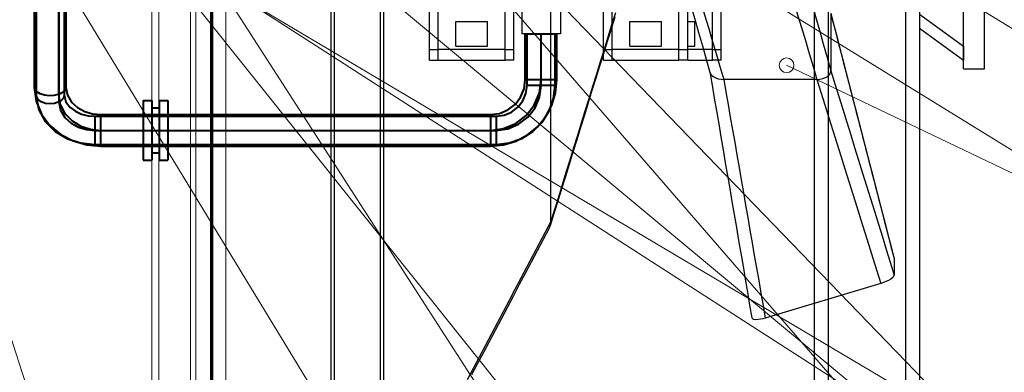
# Model space of a CAD drawing. Header units: millimetres. Extents: x 0 to 1340, y 0 to 800.
# Tile 62 of 100: x 292 to 386, y 187 to 221. Entities that reach past the tile are written whole.
import ezdxf

# ---------------------------------------------------------------- set-up
doc = ezdxf.new("R2010")
doc.units = ezdxf.units.MM
for name, color, linetype, lineweight, true_color in [('CONTEXT', 7, 'Continuous', 18, 0xa5a5a5), ('DUCT', 7, 'Continuous', 30, 0x5a6ec8), ('HVAC', 7, 'Continuous', 30, 0x464646), ('LP_GAS', 7, 'Continuous', 70, 0x2350be), ('REFRIG', 7, 'Continuous', 40, 0xc83c28), ('THIN', 7, 'Continuous', 13, 0x6e6e6e)]:
    doc.layers.add(name, color=color, linetype=linetype, lineweight=lineweight, true_color=true_color)

msp = doc.modelspace()

# ---------------------------------------------------------------- linework, layer by layer
at = {"layer": 'CONTEXT'}
for points in [[(304.667, 108.333), (304.667, 391.667)], [(305.333, 108.333), (305.333, 391.667)], [(308.333, 125), (308.333, 375)], [(308.833, 125.5), (308.833, 374.5)], [(311.667, 131.667), (311.667, 368.333)], [(305.333, 133.333), (305.333, 366.667)]]:
    msp.add_lwpolyline(points, dxfattribs=at)
at = {"layer": 'DUCT'}
for points in [[(321.667, 171.333), (321.667, 328.667)], [(322, 171.333), (322, 328.667)], [(326.333, 171.333), (326.333, 328.667)], [(326.667, 171.333), (326.667, 328.667)], [(342.5, 201.333), (342.5, 298.667)], [(381.667, 215.833), (381.667, 284.167)], [(383.667, 215.833), (383.667, 284.167)], [(381.667, 218), (381.667, 282)], [(354.718, 225.634), (355.079, 224.367), (355.44, 223.101), (355.801, 221.834), (356.162, 220.567), (356.522, 219.3), (356.883, 218.033), (357.243, 216.766), (357.602, 215.499)], [(366.167, 226), (366.531, 224.704), (366.896, 223.408), (367.26, 222.113), (367.625, 220.817), (367.99, 219.521), (368.354, 218.225), (368.719, 216.929), (369.083, 215.633)], [(356, 224.667), (356.365, 223.438), (356.729, 222.208), (357.094, 220.979), (357.458, 219.75), (357.823, 218.521), (358.188, 217.292), (358.552, 216.062), (358.917, 214.833)], [(364.833, 224.667), (365.198, 223.438), (365.562, 222.208), (365.927, 220.979), (366.292, 219.75), (366.656, 218.521), (367.021, 217.292), (367.385, 216.062), (367.75, 214.833)], [(367.5, 225), (367.5, 142.379)], [(368.833, 225), (368.833, 145.396)], [(376.167, 225), (376.167, 107.833)], [(377.5, 225), (377.5, 107.833)], [(348.579, 220.772), (348.218, 219.606), (347.857, 218.439), (347.496, 217.272), (347.135, 216.106), (346.774, 214.939), (346.413, 213.772), (346.051, 212.606), (345.69, 211.439), (345.329, 210.272), (344.968, 209.106), (344.607, 207.939), (344.246, 206.772), (343.885, 205.606), (343.524, 204.439), (343.163, 203.272), (342.801, 202.106), (342.44, 200.939)], [(348.639, 221.167), (348.278, 220), (347.917, 218.833), (347.556, 217.667), (347.194, 216.5), (346.833, 215.333), (346.472, 214.167), (346.111, 213), (345.75, 211.833), (345.389, 210.667), (345.028, 209.5), (344.667, 208.333), (344.306, 207.167), (343.944, 206), (343.583, 204.833), (343.222, 203.667), (342.861, 202.5), (342.5, 201.333)], [(369.073, 221.133), (369.374, 219.968), (369.674, 218.802), (369.974, 217.636), (370.275, 216.471), (370.575, 215.305), (370.876, 214.14), (371.176, 212.974), (371.476, 211.809), (371.777, 210.643), (372.077, 209.478), (372.378, 208.312), (372.678, 207.147), (372.979, 205.981), (373.279, 204.816), (373.58, 203.65), (373.881, 202.484), (374.181, 201.319), (374.482, 200.153), (374.782, 198.988), (375.083, 197.823)], [(369.083, 221.033), (369.083, 215.633)], [(369.083, 221.033), (369.384, 219.871), (369.684, 218.709), (369.984, 217.547), (370.284, 216.385), (370.584, 215.223), (370.884, 214.06), (371.185, 212.898), (371.485, 211.736), (371.785, 210.574), (372.085, 209.412), (372.385, 208.25), (372.686, 207.088), (372.986, 205.925), (373.286, 204.763), (373.586, 203.601), (373.886, 202.439), (374.186, 201.277), (374.487, 200.115), (374.787, 198.952), (375.087, 197.79)], [(377.5, 221.03), (378.194, 220.525), (378.889, 220.02), (379.583, 219.515), (380.278, 219.01), (380.972, 218.505), (381.667, 218)], [(377.5, 219.697), (378.194, 219.192), (378.889, 218.687), (379.583, 218.182), (380.278, 217.677), (380.972, 217.172), (381.667, 216.667)], [(381.667, 218), (381.667, 217.778), (381.667, 217.556), (381.667, 217.333), (381.667, 217.111), (381.667, 216.889), (381.667, 216.667)], [(381.667, 215.833), (383.667, 215.833)], [(357.595, 215.525), (357.805, 214.297), (358.015, 213.069), (358.224, 211.84), (358.434, 210.612), (358.644, 209.384), (358.854, 208.156), (359.064, 206.927), (359.274, 205.699), (359.484, 204.471), (359.693, 203.242), (359.903, 202.014), (360.113, 200.786), (360.323, 199.557), (360.533, 198.329), (360.742, 197.101), (360.952, 195.872), (361.162, 194.644), (361.372, 193.416), (361.581, 192.188)], [(357.602, 215.499), (357.727, 215.272), (357.922, 215.1), (358.152, 214.978), (358.4, 214.896), (358.656, 214.849), (358.917, 214.833)], [(367.75, 214.833), (368.033, 214.852), (368.311, 214.907), (368.576, 215.006), (368.817, 215.154), (369.006, 215.364), (369.083, 215.633)], [(369.083, 215.633), (369.459, 214.423), (369.834, 213.212), (370.209, 212.001), (370.584, 210.79), (370.959, 209.58), (371.335, 208.369), (371.71, 207.158), (372.085, 205.948), (372.46, 204.737), (372.836, 203.526), (373.211, 202.315), (373.586, 201.105), (373.961, 199.894), (374.337, 198.683), (374.712, 197.473), (375.087, 196.262)], [(367.75, 214.833), (358.917, 214.833)], [(358.917, 214.833), (359.124, 213.64), (359.331, 212.448), (359.538, 211.255), (359.745, 210.062), (359.952, 208.869), (360.159, 207.676), (360.366, 206.483), (360.573, 205.291), (360.78, 204.098), (360.987, 202.905), (361.194, 201.712), (361.401, 200.519), (361.609, 199.326), (361.816, 198.134), (362.023, 196.941), (362.23, 195.748), (362.437, 194.555), (362.644, 193.362), (362.851, 192.169)], [(367.75, 214.833), (368.129, 213.622), (368.508, 212.412), (368.887, 211.201), (369.266, 209.99), (369.646, 208.779), (370.025, 207.568), (370.404, 206.357), (370.783, 205.146), (371.162, 203.935), (371.541, 202.724), (371.92, 201.513), (372.299, 200.302), (372.678, 199.092), (373.058, 197.881), (373.437, 196.67), (373.816, 195.459)], [(342.5, 201.333), (341.935, 200.262), (341.369, 199.19), (340.804, 198.119), (340.238, 197.048), (339.673, 195.976), (339.107, 194.905), (338.542, 193.833), (337.976, 192.762), (337.411, 191.69), (336.845, 190.619), (336.28, 189.548), (335.714, 188.476), (335.149, 187.405), (334.583, 186.333)], [(342.44, 200.939), (342.428, 200.9), (342.414, 200.861), (342.398, 200.823), (342.382, 200.785), (342.365, 200.748), (342.346, 200.711)], [(342.5, 201.333), (342.498, 201.267), (342.493, 201.2), (342.485, 201.134), (342.473, 201.068), (342.459, 201.003), (342.44, 200.939)], [(342.346, 200.711), (341.78, 199.64), (341.215, 198.568), (340.649, 197.497), (340.084, 196.425), (339.518, 195.354), (338.953, 194.282), (338.388, 193.211), (337.822, 192.14), (337.257, 191.068), (336.691, 189.997), (336.126, 188.925), (335.56, 187.854), (334.995, 186.782)], [(375.083, 197.823), (375.084, 197.817), (375.085, 197.812), (375.086, 197.807), (375.087, 197.801), (375.087, 197.796), (375.087, 197.79)], [(375.087, 197.79), (375.087, 196.262)], [(375.087, 196.262), (374.962, 196.042), (374.759, 195.881), (374.536, 195.749), (374.302, 195.637), (374.062, 195.541), (373.816, 195.459)], [(373.816, 195.459), (362.851, 192.169)], [(362.851, 192.169), (362.634, 192.111), (362.414, 192.064), (362.192, 192.033), (361.967, 192.023), (361.745, 192.051), (361.581, 192.188)]]:
    msp.add_lwpolyline(points, dxfattribs=at)
at = {"layer": 'HVAC'}
for points in [[(339.75, 225.833), (339.75, 219.167)], [(343.417, 225.833), (343.417, 219.167)], [(331, 217.667), (331, 221.667)], [(331.833, 217.667), (331.833, 221.667)], [(338.167, 217.667), (338.167, 221.667)], [(339, 217.667), (339, 221.667)], [(347.5, 217.667), (347.5, 221.667)], [(348.333, 217.667), (348.333, 221.667)], [(354.667, 217.667), (354.667, 221.667)], [(355.5, 217.667), (355.5, 221.667)], [(357.833, 217.667), (357.833, 221.667)], [(358.667, 217.667), (358.667, 221.667)], [(333.5, 218), (333.5, 220.333)], [(333.5, 220.333), (336.5, 220.333)], [(336.5, 218), (336.5, 220.333)], [(350, 218), (350, 220.333)], [(350, 220.333), (353, 220.333)], [(353, 218), (353, 220.333)], [(355.5, 220.333), (356.167, 220.333)], [(356.167, 218), (356.167, 220.333)], [(343.417, 219.167), (342.806, 219.167), (342.194, 219.167), (341.583, 219.167), (340.972, 219.167), (340.361, 219.167), (339.75, 219.167)], [(331, 217.667), (331.139, 217.667), (331.278, 217.667), (331.417, 217.667), (331.556, 217.667), (331.694, 217.667), (331.833, 217.667)], [(331, 216.667), (331, 217.667)], [(338.167, 217.667), (331.833, 217.667)], [(331.833, 216.667), (331.833, 217.667)], [(333.5, 218), (336.5, 218)], [(338.167, 217.667), (338.306, 217.667), (338.444, 217.667), (338.583, 217.667), (338.722, 217.667), (338.861, 217.667), (339, 217.667)], [(338.167, 216.667), (338.167, 217.667)], [(339, 216.667), (339, 217.667)], [(347.5, 217.667), (347.639, 217.667), (347.778, 217.667), (347.917, 217.667), (348.056, 217.667), (348.194, 217.667), (348.333, 217.667)], [(347.5, 216.667), (347.5, 217.667)], [(354.667, 217.667), (348.333, 217.667)], [(348.333, 216.667), (348.333, 217.667)], [(350, 218), (353, 218)], [(354.667, 217.667), (354.806, 217.667), (354.944, 217.667), (355.083, 217.667), (355.222, 217.667), (355.361, 217.667), (355.5, 217.667)], [(354.667, 216.667), (354.667, 217.667)], [(355.5, 218), (356.167, 218)], [(357.833, 217.667), (355.5, 217.667)], [(355.5, 216.667), (355.5, 217.667)], [(357.833, 217.667), (357.972, 217.667), (358.111, 217.667), (358.25, 217.667), (358.389, 217.667), (358.528, 217.667), (358.667, 217.667)], [(357.833, 216.667), (357.833, 217.667)], [(358.667, 216.667), (358.667, 217.667)], [(331, 216.667), (331.139, 216.667), (331.278, 216.667), (331.417, 216.667), (331.556, 216.667), (331.694, 216.667), (331.833, 216.667)], [(331.833, 216.667), (338.167, 216.667)], [(339, 216.667), (338.861, 216.667), (338.722, 216.667), (338.583, 216.667), (338.444, 216.667), (338.306, 216.667), (338.167, 216.667)], [(347.5, 216.667), (347.639, 216.667), (347.778, 216.667), (347.917, 216.667), (348.056, 216.667), (348.194, 216.667), (348.333, 216.667)], [(348.333, 216.667), (354.667, 216.667)], [(355.5, 216.667), (355.361, 216.667), (355.222, 216.667), (355.083, 216.667), (354.944, 216.667), (354.806, 216.667), (354.667, 216.667)], [(355.5, 216.667), (357.833, 216.667)], [(358.667, 216.667), (358.528, 216.667), (358.389, 216.667), (358.25, 216.667), (358.111, 216.667), (357.972, 216.667), (357.833, 216.667)]]:
    msp.add_lwpolyline(points, dxfattribs=at)
at = {"layer": 'LP_GAS'}
for points in [[(310.333, 130.833), (310.333, 369.167)], [(310.333, 130.833), (310.333, 243.667)]]:
    msp.add_lwpolyline(points, dxfattribs=at)
at = {"layer": 'REFRIG'}
for points in [[(293.667, 230.824), (293.667, 213.343)], [(296.333, 230.824), (296.333, 213.343)], [(293.5, 230.088), (293.5, 214.078)], [(295.829, 230.175), (295.829, 212.694)], [(296.5, 230.088), (296.5, 214.078)], [(295.791, 229.416), (295.791, 213.406)], [(340.083, 219.167), (340.333, 219.167), (340.583, 219.167), (340.833, 219.167), (341.083, 219.167), (341.333, 219.167), (341.583, 219.167)], [(340.083, 214.8), (340.083, 219.167)], [(340.25, 219.167), (340.472, 219.167), (340.694, 219.167), (340.917, 219.167), (341.139, 219.167), (341.361, 219.167), (341.583, 219.167)], [(340.25, 214.267), (340.25, 219.167)], [(341.583, 219.167), (341.833, 219.167), (342.083, 219.167), (342.333, 219.167), (342.583, 219.167), (342.833, 219.167), (343.083, 219.167)], [(341.583, 214.8), (341.583, 219.167)], [(341.583, 219.167), (341.806, 219.167), (342.028, 219.167), (342.25, 219.167), (342.472, 219.167), (342.694, 219.167), (342.917, 219.167)], [(341.583, 214.267), (341.583, 219.167)], [(342.917, 214.267), (342.917, 219.167)], [(343.083, 214.8), (343.083, 219.167)], [(295.791, 213.406), (295.361, 213.311), (294.921, 213.288), (294.483, 213.336), (294.061, 213.461), (293.689, 213.694), (293.5, 214.078)], [(293.5, 214.078), (293.678, 212.76), (294.191, 211.532), (294.992, 210.469), (296.014, 209.615), (297.194, 208.997), (298.473, 208.624), (299.8, 208.5)], [(296.5, 214.078), (296.466, 213.91), (296.375, 213.762), (296.251, 213.642), (296.108, 213.545), (295.953, 213.467), (295.791, 213.406)], [(296.5, 214.078), (296.647, 213.326), (297.046, 212.669), (297.616, 212.154), (298.294, 211.789), (299.033, 211.572), (299.8, 211.5)], [(336.783, 210), (338.026, 210.164), (339.183, 210.643), (340.177, 211.406), (340.94, 212.4), (341.42, 213.558), (341.583, 214.8)], [(336.783, 208.5), (338.012, 208.621), (339.194, 208.98), (340.283, 209.562), (341.238, 210.345), (342.022, 211.3), (342.604, 212.389), (342.962, 213.571), (343.083, 214.8)], [(336.783, 211.5), (337.637, 211.612), (338.433, 211.942), (339.117, 212.467), (339.641, 213.15), (339.971, 213.946), (340.083, 214.8)], [(337.317, 210), (338.421, 210.145), (339.45, 210.572), (340.334, 211.25), (341.012, 212.133), (341.438, 213.162), (341.583, 214.267)], [(337.317, 208.667), (338.563, 208.807), (339.746, 209.221), (340.808, 209.888), (341.695, 210.775), (342.362, 211.837), (342.776, 213.021), (342.917, 214.267)], [(337.317, 211.333), (338.076, 211.433), (338.783, 211.726), (339.391, 212.192), (339.857, 212.8), (340.15, 213.507), (340.25, 214.267)], [(341.583, 214.8), (341.333, 214.8), (341.083, 214.8), (340.833, 214.8), (340.583, 214.8), (340.333, 214.8), (340.083, 214.8)], [(341.583, 214.267), (341.361, 214.267), (341.139, 214.267), (340.917, 214.267), (340.694, 214.267), (340.472, 214.267), (340.25, 214.267)], [(343.083, 214.8), (342.833, 214.8), (342.583, 214.8), (342.333, 214.8), (342.083, 214.8), (341.833, 214.8), (341.583, 214.8)], [(342.917, 214.267), (342.694, 214.267), (342.472, 214.267), (342.25, 214.267), (342.028, 214.267), (341.806, 214.267), (341.583, 214.267)], [(295.829, 212.694), (295.423, 212.557), (294.996, 212.514), (294.57, 212.559), (294.165, 212.697), (293.824, 212.953), (293.667, 213.343)], [(293.667, 213.343), (293.893, 212.02), (294.531, 210.837), (295.482, 209.887), (296.643, 209.207), (297.927, 208.801), (299.267, 208.667)], [(295.791, 213.406), (295.952, 212.452), (296.404, 211.596), (297.082, 210.902), (297.912, 210.401), (298.835, 210.1), (299.8, 210)], [(296.333, 213.343), (296.313, 213.2), (296.258, 213.068), (296.174, 212.95), (296.071, 212.849), (295.954, 212.764), (295.829, 212.694)], [(296.333, 213.343), (296.488, 212.717), (296.877, 212.199), (297.396, 211.81), (297.988, 211.542), (298.619, 211.385), (299.267, 211.333)], [(295.829, 212.694), (295.978, 211.907), (296.39, 211.218), (296.985, 210.679), (297.693, 210.299), (298.466, 210.074), (299.267, 210)], [(303.833, 212.833), (303.833, 212.361), (303.833, 211.889), (303.833, 211.417), (303.833, 210.944), (303.833, 210.472), (303.833, 210)], [(303.833, 212.833), (304.65, 212.833)], [(304.65, 212.833), (304.65, 212.361), (304.65, 211.889), (304.65, 211.417), (304.65, 210.944), (304.65, 210.472), (304.65, 210)], [(304.65, 212.133), (305.35, 212.133)], [(305.35, 212.833), (305.35, 212.361), (305.35, 211.889), (305.35, 211.417), (305.35, 210.944), (305.35, 210.472), (305.35, 210)], [(305.35, 212.833), (306.167, 212.833)], [(306.167, 212.833), (306.167, 212.361), (306.167, 211.889), (306.167, 211.417), (306.167, 210.944), (306.167, 210.472), (306.167, 210)], [(299.267, 210), (299.267, 210.222), (299.267, 210.444), (299.267, 210.667), (299.267, 210.889), (299.267, 211.111), (299.267, 211.333)], [(299.267, 211.333), (337.317, 211.333)], [(299.8, 210), (299.8, 210.25), (299.8, 210.5), (299.8, 210.75), (299.8, 211), (299.8, 211.25), (299.8, 211.5)], [(299.8, 211.5), (336.783, 211.5)], [(336.783, 211.5), (336.783, 211.25), (336.783, 211), (336.783, 210.75), (336.783, 210.5), (336.783, 210.25), (336.783, 210)], [(337.317, 211.333), (337.317, 211.111), (337.317, 210.889), (337.317, 210.667), (337.317, 210.444), (337.317, 210.222), (337.317, 210)], [(299.267, 208.667), (299.267, 208.889), (299.267, 209.111), (299.267, 209.333), (299.267, 209.556), (299.267, 209.778), (299.267, 210)], [(299.267, 210), (337.317, 210)], [(299.8, 208.5), (299.8, 208.75), (299.8, 209), (299.8, 209.25), (299.8, 209.5), (299.8, 209.75), (299.8, 210)], [(299.8, 210), (336.783, 210)], [(303.833, 210), (303.833, 209.528), (303.833, 209.056), (303.833, 208.583), (303.833, 208.111), (303.833, 207.639), (303.833, 207.167)], [(304.65, 210), (304.65, 209.528), (304.65, 209.056), (304.65, 208.583), (304.65, 208.111), (304.65, 207.639), (304.65, 207.167)], [(305.35, 210), (305.35, 209.528), (305.35, 209.056), (305.35, 208.583), (305.35, 208.111), (305.35, 207.639), (305.35, 207.167)], [(306.167, 210), (306.167, 209.528), (306.167, 209.056), (306.167, 208.583), (306.167, 208.111), (306.167, 207.639), (306.167, 207.167)], [(336.783, 210), (336.783, 209.75), (336.783, 209.5), (336.783, 209.25), (336.783, 209), (336.783, 208.75), (336.783, 208.5)], [(337.317, 210), (337.317, 209.778), (337.317, 209.556), (337.317, 209.333), (337.317, 209.111), (337.317, 208.889), (337.317, 208.667)], [(299.267, 208.667), (337.317, 208.667)], [(299.8, 208.5), (336.783, 208.5)], [(304.65, 207.867), (305.35, 207.867)], [(303.833, 207.167), (304.65, 207.167)], [(305.35, 207.167), (306.167, 207.167)]]:
    msp.add_lwpolyline(points, dxfattribs=at)
at = {"layer": 'THIN'}
for points in [[(470, 70.167), (295.5, 271.667)], [(490, 70.167), (295.5, 271.667)], [(330, 70.167), (266.667, 266.683)], [(410, 70.167), (288.242, 259.167)], [(390, 70.167), (275.485, 258.417)], [(630, 70.167), (336.833, 250)], [(430, 70.167), (289.042, 246.667)], [(510, 70.167), (305, 241)], [(610, 70.167), (334.583, 240)], [(550, 70.167), (313.958, 222.083)], [(570, 70.167), (314.042, 222.083)], [(670, 70.167), (364.877, 216.178)]]:
    msp.add_lwpolyline(points, dxfattribs=at)
msp.add_circle((364.877, 216.178), 0.7, dxfattribs=at)

doc.saveas('drawing.dxf')
